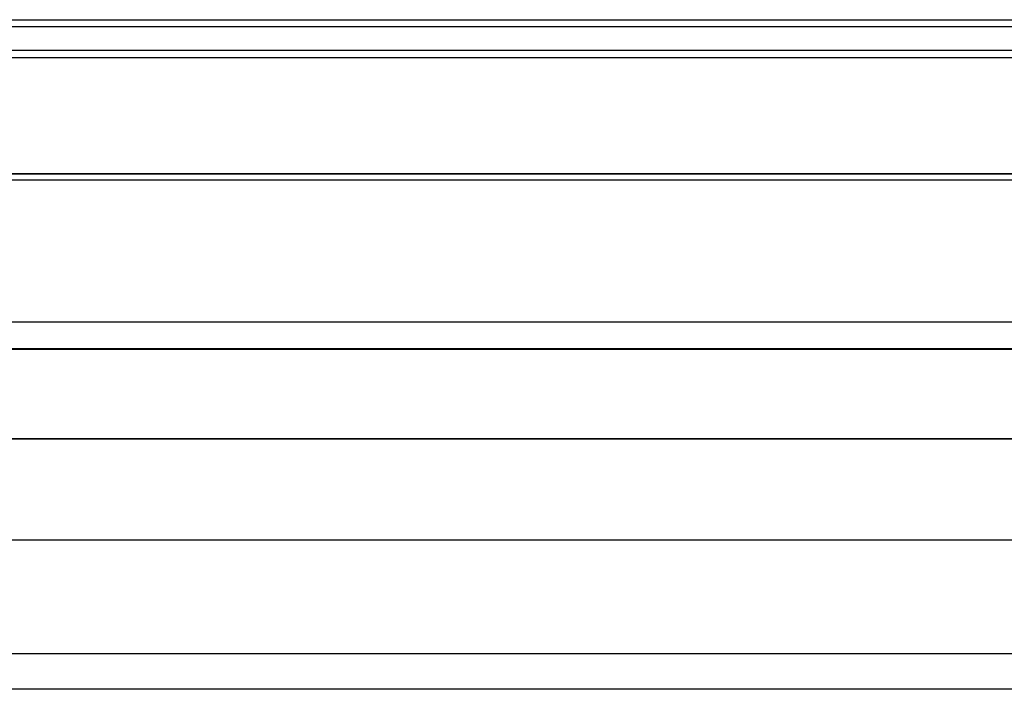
# Model space of a CAD drawing. Header units: millimetres. Extents: x 2423 to 7028, y 909 to 2460.
# Tile 21 of 60: x 5350.27 to 5359.82, y 2060.09 to 2066.58. Entities that reach past the tile are written whole.
import ezdxf

# ---------------------------------------------------------------- set-up
doc = ezdxf.new("R2010")
doc.units = ezdxf.units.MM

msp = doc.modelspace()

# ---------------------------------------------------------------- linework, layer by layer
for p, q in [((5319.8927, 2066.5818), (5377.8927, 2066.5818)), ((5377.8927, 2066.5137), (5319.8927, 2066.5137)), ((5377.8927, 2066.2818), (5319.8927, 2066.2818)), ((5319.8927, 2066.2137), (5377.8927, 2066.2137)), ((5322.8427, 2065.0871), (5374.9427, 2065.0871)), ((5374.9427, 2065.0862), (5322.8427, 2065.0862)), ((5374.8927, 2065.0245), (5322.8927, 2065.0245)), ((5322.8927, 2063.6497), (5374.8927, 2063.6497)), ((5374.7427, 2063.388), (5323.0427, 2063.388)), ((5323.0427, 2063.3871), (5374.7427, 2063.3871)), ((5323.4677, 2062.5167), (5374.3177, 2062.5167)), ((5374.3177, 2062.5158), (5323.4677, 2062.5158)), ((5332.1427, 2061.5371), (5365.6427, 2061.5371)), ((5365.5427, 2060.431), (5332.2427, 2060.431)), ((5365.5427, 2060.0871), (5332.2427, 2060.0871))]:
    msp.add_line(p, q)

doc.saveas('drawing.dxf')
